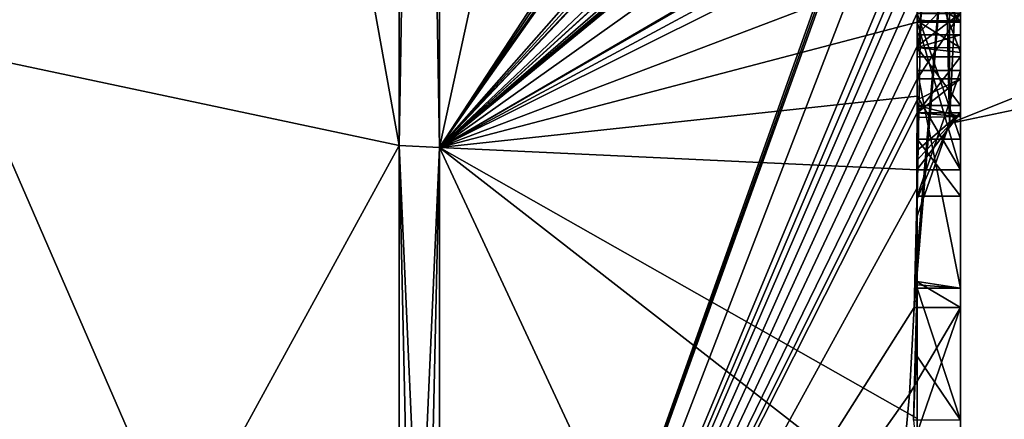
# Model space of a CAD drawing. Extents: x -23 to 470, y -1800 to 0.
# Tile 99 of 243: x 460.26 to 464.8, y -1791.04 to -1789.19. Entities that reach past the tile are written whole.
import ezdxf

# ---------------------------------------------------------------- set-up
doc = ezdxf.new("R2010")
doc.units = 0
doc.header["$LTSCALE"] = 61.050099
for name, color, linetype in [('608', 7, 'CONTINUOUS'), ('613', 7, 'CONTINUOUS'), ('614', 7, 'CONTINUOUS'), ('615', 7, 'CONTINUOUS'), ('616', 7, 'CONTINUOUS'), ('619', 7, 'CONTINUOUS'), ('620', 7, 'CONTINUOUS'), ('623', 7, 'CONTINUOUS'), ('627', 7, 'CONTINUOUS'), ('638', 7, 'CONTINUOUS'), ('647', 7, 'CONTINUOUS'), ('648', 7, 'CONTINUOUS'), ('649', 7, 'CONTINUOUS'), ('651', 7, 'CONTINUOUS'), ('684', 7, 'CONTINUOUS'), ('685', 7, 'CONTINUOUS'), ('734', 7, 'CONTINUOUS'), ('735', 7, 'CONTINUOUS'), ('736', 7, 'CONTINUOUS'), ('737', 7, 'CONTINUOUS'), ('761', 7, 'CONTINUOUS'), ('762', 7, 'CONTINUOUS'), ('763', 7, 'CONTINUOUS'), ('764', 7, 'CONTINUOUS'), ('765', 7, 'CONTINUOUS'), ('766', 7, 'CONTINUOUS'), ('767', 7, 'CONTINUOUS'), ('772', 7, 'CONTINUOUS'), ('773', 7, 'CONTINUOUS'), ('778', 7, 'CONTINUOUS')]:
    doc.layers.add(name, color=color, linetype=linetype)

msp = doc.modelspace()

# ---------------------------------------------------------------- linework, layer by layer
at = {"layer": '608', "linetype": 'CONTINUOUS'}
for points in [[(464.4, -1785.1824, -10.1674), (464.4, -1782.471, -14.7638), (464.4, -1790.0213, -1.6862), (464.4, -1785.1824, -10.1674)], [(464.4, -1782.471, 14.7638), (464.4, -1788.7004, 4.0741), (464.4, -1790.0213, 1.6862), (464.4, -1782.471, 14.7638)], [(464.4, -1785.3536, -9.871), (464.4, -1785.1824, -10.1674), (464.4, -1790.0213, -1.6862), (464.4, -1785.3536, -9.871)], [(464.4, -1785.8936, -8.9356), (464.4, -1785.3536, -9.871), (464.4, -1790.0213, -1.6862), (464.4, -1785.8936, -8.9356)], [(464.4, -1786.0881, -8.5986), (464.4, -1785.8936, -8.9356), (464.4, -1790.0213, -1.6862), (464.4, -1786.0881, -8.5986)], [(464.4, -1786.608, -7.6982), (464.4, -1786.0881, -8.5986), (464.4, -1790.0213, -1.6862), (464.4, -1786.608, -7.6982)], [(464.4, -1787.2894, -6.5179), (464.4, -1786.608, -7.6982), (464.4, -1790.0213, -1.6862), (464.4, -1787.2894, -6.5179)], [(464.4, -1787.5527, -6.67), (464.4, -1787.2894, -6.5179), (464.4, -1790.0213, -1.6862), (464.4, -1787.5527, -6.67)], [(464.4, -1787.2944, -7.1174), (464.4, -1787.5527, -6.67), (464.4, -1789.3659, -8.3134), (464.4, -1787.2944, -7.1174)], [(464.4, -1789.3659, -8.3134), (464.4, -1787.5527, -6.67), (464.4, -1790.0213, -1.6862), (464.4, -1789.3659, -8.3134)], [(464.4, -1790.2826, 6.7822), (464.4, -1787.9233, 5.4201), (464.4, -1789.9704, 7.5706), (464.4, -1790.2826, 6.7822)], [(464.4, -1789.9704, 7.5706), (464.4, -1787.9233, 5.4201), (464.4, -1789.3232, 7.2874), (464.4, -1789.9704, 7.5706)], [(464.4, -1789.3232, 7.2874), (464.4, -1787.9233, 5.4201), (464.4, -1788.8118, 6.8832), (464.4, -1789.3232, 7.2874)], [(464.4, -1788.7004, 4.0741), (464.4, -1788.9637, 4.2261), (464.4, -1790.0213, 1.6862), (464.4, -1788.7004, 4.0741)], [(464.4, -1789.197, -9.193), (464.4, -1788.946, -9.648), (464.4, -1788.9428, -9.0462), (464.4, -1789.197, -9.193)], [(464.4, -1789.745, 4.7312), (464.4, -1790.0083, 4.8832), (464.4, -1788.9637, 4.2261), (464.4, -1789.745, 4.7312)], [(464.4, -1788.9637, 4.2261), (464.4, -1790.0083, 4.8832), (464.4, -1790.0213, 1.6862), (464.4, -1788.9637, 4.2261)], [(464.4, -1789.1656, 5.7347), (464.4, -1789.745, 4.7312), (464.4, -1788.9637, 4.2261), (464.4, -1789.1656, 5.7347)], [(464.4, -1789.0302, 7.509), (464.4, -1789.0759, 8.8156), (464.4, -1789.1992, 8.602), (464.4, -1789.0302, 7.509)], [(464.4, -1789.2635, 7.8578), (464.4, -1789.0302, 7.509), (464.4, -1789.1992, 8.602), (464.4, -1789.2635, 7.8578)], [(464.4, -1789.323, 8.2323), (464.4, -1789.2635, 7.8578), (464.4, -1789.1992, 8.602), (464.4, -1789.323, 8.2323)], [(464.4, -1789.5904, 7.7501), (464.4, -1789.9704, 7.5706), (464.4, -1789.3232, 7.2874), (464.4, -1789.5904, 7.7501)], [(464.4, -1789.6242, -7.8659), (464.4, -1789.3659, -8.3134), (464.4, -1790.0213, -1.6862), (464.4, -1789.6242, -7.8659)], [(464.4, -1789.4289, 5.8867), (464.4, -1790.4027, 6.449), (464.4, -1790.0083, 4.8832), (464.4, -1789.4289, 5.8867)], [(464.4, -1789.6461, 8.0507), (464.4, -1789.9704, 7.5706), (464.4, -1789.5904, 7.7501), (464.4, -1789.6461, 8.0507)], [(464.4, -1789.6238, 8.3457), (464.4, -1789.9704, 7.5706), (464.4, -1789.6461, 8.0507), (464.4, -1789.6238, 8.3457)], [(464.4, -1789.7984, -7.9665), (464.4, -1789.6242, -7.8659), (464.4, -1790.0213, -1.6862), (464.4, -1789.7984, -7.9665)], [(464.4, -1791.0336, -4.2391), (464.4, -1789.7984, -7.9665), (464.4, -1790.4027, 6.449), (464.4, -1791.0336, -4.2391)], [(464.4, -1790.4027, 6.449), (464.4, -1789.7984, -7.9665), (464.4, -1790.1, -0.0124), (464.4, -1790.4027, 6.449)], [(464.4, -1790.1, -0.0124), (464.4, -1789.7984, -7.9665), (464.4, -1790.0213, -1.6862), (464.4, -1790.1, -0.0124)], [(464.4, -1790.0083, 4.8832), (464.4, -1790.4027, 6.449), (464.4, -1790.0213, 1.6862), (464.4, -1790.0083, 4.8832)], [(464.4, -1790.0213, 1.6862), (464.4, -1790.4027, 6.449), (464.4, -1790.1, -0.0124), (464.4, -1790.0213, 1.6862)], [(464.4, -1791.2014, 3.4001), (464.4, -1791.0336, -4.2391), (464.4, -1790.4027, 6.449), (464.4, -1791.2014, 3.4001)], [(464.4, -1791.5), (464.4, -1791.0336, -4.2391), (464.4, -1791.2014, 3.4001), (464.4, -1791.5)]]:
    msp.add_3dface(points, dxfattribs=at)
at = {"layer": '613', "linetype": 'CONTINUOUS'}
for points in [[(462.1949, -1789.7843, 12.921), (464.4, -1779.6608, 17.9321), (462.1949, -1778.793, 20.9066), (462.1949, -1789.7843, 12.921)], [(464.3341, -1786.5125, 13.8636), (464.4, -1779.6608, 17.9321), (462.1949, -1789.7843, 12.921), (464.3341, -1786.5125, 13.8636)], [(464.3429, -1786.5961, 13.7189), (464.3341, -1786.5125, 13.8636), (462.1949, -1789.7843, 12.921), (464.3429, -1786.5961, 13.7189)], [(464.3508, -1786.6805, 13.5727), (464.3429, -1786.5961, 13.7189), (462.1949, -1789.7843, 12.921), (464.3508, -1786.6805, 13.5727)], [(464.4, -1786.6649, 12.8527), (464.3508, -1786.6805, 13.5727), (462.1949, -1789.7843, 12.921), (464.4, -1786.6649, 12.8527)], [(464.3867, -1787.2981, 12.5029), (464.4, -1786.6649, 12.8527), (462.1949, -1789.7843, 12.921), (464.3867, -1787.2981, 12.5029)], [(464.3893, -1787.3819, 12.3577), (464.3867, -1787.2981, 12.5029), (462.1949, -1789.7843, 12.921), (464.3893, -1787.3819, 12.3577)], [(464.3915, -1787.4661, 12.212), (464.3893, -1787.3819, 12.3577), (462.1949, -1789.7843, 12.921), (464.3915, -1787.4661, 12.212)], [(464.4, -1787.4432, 11.9061), (464.3915, -1787.4661, 12.212), (462.1949, -1789.7843, 12.921), (464.4, -1787.4432, 11.9061)], [(464.3958, -1787.6968, 11.8124), (464.4, -1787.4432, 11.9061), (462.1949, -1789.7843, 12.921), (464.3958, -1787.6968, 11.8124)], [(464.3969, -1787.787, 11.656), (464.3958, -1787.6968, 11.8124), (462.1949, -1789.7843, 12.921), (464.3969, -1787.787, 11.656)], [(464.3978, -1787.8775, 11.4994), (464.3969, -1787.787, 11.656), (462.1949, -1789.7843, 12.921), (464.3978, -1787.8775, 11.4994)], [(464.4, -1788.2671, 10.7532), (464.4, -1787.8058, 11.4205), (462.1949, -1793.9825), (464.4, -1788.2671, 10.7532)], [(464.4, -1787.8058, 11.4205), (464.3995, -1787.8416, 11.46), (462.1949, -1793.9825), (464.4, -1787.8058, 11.4205)], [(464.3995, -1787.8416, 11.46), (464.3978, -1787.8775, 11.4994), (462.1949, -1793.9825), (464.3995, -1787.8416, 11.46)], [(462.1949, -1793.9825), (464.3978, -1787.8775, 11.4994), (462.1949, -1789.7843, 12.921), (462.1949, -1793.9825)], [(464.4, -1788.7017, 10.0683), (464.4, -1788.2671, 10.7532), (462.1949, -1793.9825), (464.4, -1788.7017, 10.0683)], [(464.4, -1788.7949, 9.9103), (464.4, -1788.7017, 10.0683), (462.1949, -1793.9825), (464.4, -1788.7949, 9.9103)], [(464.4, -1788.8863, 9.752), (464.4, -1788.7949, 9.9103), (462.1949, -1793.9825), (464.4, -1788.8863, 9.752)], [(464.4, -1789.024, 9.5097), (464.4, -1788.8863, 9.752), (462.1949, -1793.9825), (464.4, -1789.024, 9.5097)], [(464.4, -1789.1649, 9.2696), (464.4, -1789.024, 9.5097), (462.1949, -1793.9825), (464.4, -1789.1649, 9.2696)], [(464.3999, -1789.3164, 9.0071), (464.4, -1789.1649, 9.2696), (462.1949, -1793.9825), (464.3999, -1789.3164, 9.0071)], [(464.3998, -1789.4678, 8.7448), (464.3999, -1789.3164, 9.0071), (462.1949, -1793.9825), (464.3998, -1789.4678, 8.7448)], [(464.3998, -1789.5639, 8.5462), (464.3998, -1789.4678, 8.7448), (462.1949, -1793.9825), (464.3998, -1789.5639, 8.5462)], [(464.4, -1789.6238, 8.3457), (464.3998, -1789.5639, 8.5462), (462.1949, -1793.9825), (464.4, -1789.6238, 8.3457)], [(464.4, -1789.9704, 7.5706), (464.4, -1789.6238, 8.3457), (462.1949, -1793.9825), (464.4, -1789.9704, 7.5706)], [(464.3852, -1790.5214, 6.9201), (464.4, -1789.9704, 7.5706), (462.1949, -1793.9825), (464.3852, -1790.5214, 6.9201)], [(464.3963, -1790.4022, 6.8513), (464.4, -1789.9704, 7.5706), (464.3852, -1790.5214, 6.9201), (464.3963, -1790.4022, 6.8513)], [(464.4, -1790.2826, 6.7822), (464.4, -1789.9704, 7.5706), (464.3963, -1790.4022, 6.8513), (464.4, -1790.2826, 6.7822)], [(464.4, -1791.2014, 3.4001), (464.4, -1790.4027, 6.449), (464.3825, -1791.0415, 5.411), (464.4, -1791.2014, 3.4001)], [(464.3825, -1791.0415, 5.411), (464.4, -1790.4027, 6.449), (464.3951, -1790.7404, 5.9326), (464.3825, -1791.0415, 5.411)], [(464.3951, -1790.7404, 5.9326), (464.4, -1790.4027, 6.449), (464.3999, -1790.4176, 6.4575), (464.3951, -1790.7404, 5.9326)], [(464.3998, -1790.4324, 6.4661), (464.3951, -1790.7404, 5.9326), (464.3999, -1790.4176, 6.4575), (464.3998, -1790.4324, 6.4661)], [(464.3645, -1790.9212, 6.2275), (464.3852, -1790.5214, 6.9201), (462.1949, -1793.9825), (464.3645, -1790.9212, 6.2275)], [(464.3293, -1791.3048, 5.563), (464.3645, -1790.9212, 6.2275), (462.1949, -1793.9825), (464.3293, -1791.3048, 5.563)]]:
    msp.add_3dface(points, dxfattribs=at)
at = {"layer": '614', "linetype": 'CONTINUOUS'}
for points in [[(462.1949, -1789.7843, -12.921), (462.1949, -1778.793, -20.9066), (464.3969, -1787.7805, -11.6674), (462.1949, -1789.7843, -12.921)], [(464.3978, -1787.8771, -11.5), (462.1949, -1789.7843, -12.921), (464.3969, -1787.7805, -11.6674), (464.3978, -1787.8771, -11.5)], [(464.3985, -1787.974, -11.3323), (462.1949, -1789.7843, -12.921), (464.3978, -1787.8771, -11.5), (464.3985, -1787.974, -11.3323)], [(464.4, -1787.9214, -11.2588), (464.4, -1788.2162, -10.8298), (462.1949, -1789.7843, -12.921), (464.4, -1787.9214, -11.2588)], [(464.4, -1787.9214, -11.2588), (462.1949, -1789.7843, -12.921), (464.3996, -1787.9477, -11.2955), (464.4, -1787.9214, -11.2588)], [(464.3996, -1787.9477, -11.2955), (462.1949, -1789.7843, -12.921), (464.3985, -1787.974, -11.3323), (464.3996, -1787.9477, -11.2955)], [(464.4, -1788.2162, -10.8298), (464.4, -1788.4993, -10.3934), (462.1949, -1789.7843, -12.921), (464.4, -1788.2162, -10.8298)], [(464.4, -1788.5119, -10.4006), (462.1949, -1789.7843, -12.921), (464.4, -1788.4993, -10.3934), (464.4, -1788.5119, -10.4006)], [(464.4, -1788.599, -10.2496), (462.1949, -1789.7843, -12.921), (464.4, -1788.5119, -10.4006), (464.4, -1788.599, -10.2496)], [(464.4, -1788.6844, -10.0976), (462.1949, -1789.7843, -12.921), (464.4, -1788.599, -10.2496), (464.4, -1788.6844, -10.0976)], [(464.4, -1788.6844, -10.0976), (464.4, -1788.946, -9.648), (462.1949, -1789.7843, -12.921), (464.4, -1788.6844, -10.0976)], [(462.1949, -1789.7843, -12.921), (464.4, -1788.946, -9.648), (464.4, -1789.2061, -9.1982), (462.1949, -1789.7843, -12.921)], [(464.4, -1789.2061, -9.1982), (464.4, -1788.946, -9.648), (464.4, -1789.197, -9.193), (464.4, -1789.2061, -9.1982)], [(464.3996, -1789.5472, -8.6073), (462.1949, -1789.7843, -12.921), (464.4, -1789.2061, -9.1982), (464.3996, -1789.5472, -8.6073)], [(464.3979, -1789.8875, -8.0179), (462.1949, -1789.7843, -12.921), (464.3996, -1789.5472, -8.6073), (464.3979, -1789.8875, -8.0179)], [(464.4, -1791.0336, -4.2391), (464.4, -1791.5), (462.1949, -1789.7843, -12.921), (464.4, -1791.0336, -4.2391)], [(464.4, -1791.0336, -4.2391), (462.1949, -1789.7843, -12.921), (464.3979, -1789.8875, -8.0179), (464.4, -1791.0336, -4.2391)], [(464.4, -1791.5), (463.7691, -1793.1602), (462.1949, -1789.7843, -12.921), (464.4, -1791.5)], [(463.7691, -1793.1602), (462.1949, -1793.9825), (462.1949, -1789.7843, -12.921), (463.7691, -1793.1602)], [(464.4, -1789.7984, -7.9665), (464.4, -1791.0336, -4.2391), (464.3979, -1789.8875, -8.0179), (464.4, -1789.7984, -7.9665)], [(464.3995, -1789.843, -7.9922), (464.4, -1789.7984, -7.9665), (464.3979, -1789.8875, -8.0179), (464.3995, -1789.843, -7.9922)]]:
    msp.add_3dface(points, dxfattribs=at)
at = {"layer": '615', "linetype": 'CONTINUOUS'}
for points in [[(460, -1789.3483, -12.6046), (460, -1778.6274, -20.3941), (462.0094, -1789.7739, -12.9135), (460, -1789.3483, -12.6046)], [(462.0094, -1789.7739, -12.9135), (460, -1778.6274, -20.3941), (462.0094, -1778.789, -20.8945), (462.0094, -1789.7739, -12.9135)], [(460, -1793.444), (460, -1789.3483, -12.6046), (462.0094, -1793.9698, 0), (460, -1793.444)], [(462.0094, -1793.9698, 0), (460, -1789.3483, -12.6046), (462.0094, -1789.7739, -12.9135), (462.0094, -1793.9698, 0)]]:
    msp.add_3dface(points, dxfattribs=at)
at = {"layer": '616', "linetype": 'CONTINUOUS'}
for points in [[(460, -1778.6274, 20.3941), (460, -1789.3483, 12.6046), (462.0094, -1778.789, 20.8945), (460, -1778.6274, 20.3941)], [(462.0094, -1778.789, 20.8945), (460, -1789.3483, 12.6046), (462.0094, -1789.7739, 12.9135), (462.0094, -1778.789, 20.8945)], [(460, -1789.3483, 12.6046), (460, -1793.444), (462.0094, -1789.7739, 12.9135), (460, -1789.3483, 12.6046)], [(460, -1793.444), (462.0094, -1793.9698, 0), (462.0094, -1789.7739, 12.9135), (460, -1793.444)]]:
    msp.add_3dface(points, dxfattribs=at)
at = {"layer": '619', "linetype": 'CONTINUOUS'}
for points in [[(462.1949, -1778.793, 20.9066), (462.0094, -1778.789, 20.8945), (462.0094, -1789.7739, 12.9135), (462.1949, -1778.793, 20.9066)], [(462.1949, -1789.7843, 12.921), (462.1949, -1778.793, 20.9066), (462.0094, -1789.7739, 12.9135), (462.1949, -1789.7843, 12.921)], [(462.0094, -1793.9698, 0), (462.1949, -1789.7843, 12.921), (462.0094, -1789.7739, 12.9135), (462.0094, -1793.9698, 0)], [(462.1949, -1789.7843, 12.921), (462.0094, -1793.9698, 0), (462.1016, -1793.9849, 0), (462.1949, -1789.7843, 12.921)], [(462.1949, -1793.9825), (462.1949, -1789.7843, 12.921), (462.1016, -1793.9849, 0), (462.1949, -1793.9825)]]:
    msp.add_3dface(points, dxfattribs=at)
at = {"layer": '620', "linetype": 'CONTINUOUS'}
for points in [[(462.1949, -1778.793, -20.9066), (462.1949, -1789.7843, -12.921), (462.0094, -1778.789, -20.8945), (462.1949, -1778.793, -20.9066)], [(462.1949, -1789.7843, -12.921), (462.0094, -1789.7739, -12.9135), (462.0094, -1778.789, -20.8945), (462.1949, -1789.7843, -12.921)], [(462.1949, -1789.7843, -12.921), (462.1949, -1793.9825), (462.0094, -1789.7739, -12.9135), (462.1949, -1789.7843, -12.921)], [(462.0094, -1789.7739, -12.9135), (462.1949, -1793.9825), (462.1016, -1793.9849, 0), (462.0094, -1789.7739, -12.9135)], [(462.0094, -1793.9698, 0), (462.0094, -1789.7739, -12.9135), (462.1016, -1793.9849, 0), (462.0094, -1793.9698, 0)]]:
    msp.add_3dface(points, dxfattribs=at)
at = {"layer": '623', "linetype": 'CONTINUOUS'}
for points in [[(464.6, -1787.2944, -7.1174), (464.6, -1789.3659, -8.3134), (464.6, -1789.1915, -8.6153), (464.6, -1787.2944, -7.1174)], [(464.6, -1789.2061, -9.1982), (464.6, -1788.9428, -9.0462), (464.6, -1789.1915, -8.6153), (464.6, -1789.2061, -9.1982)], [(464.6, -1789.3659, -8.3134), (464.6, -1789.2061, -9.1982), (464.6, -1789.1915, -8.6153), (464.6, -1789.3659, -8.3134)], [(464.6, -1789.8875, -8.0179), (464.6, -1789.2061, -9.1982), (464.6, -1789.6242, -7.8659), (464.6, -1789.8875, -8.0179)], [(464.6, -1789.6242, -7.8659), (464.6, -1789.2061, -9.1982), (464.6, -1789.3659, -8.3134), (464.6, -1789.6242, -7.8659)]]:
    msp.add_3dface(points, dxfattribs=at)
at = {"layer": '627', "linetype": 'CONTINUOUS'}
for points in [[(464.4, -1789.197, -9.193), (464.4, -1788.9428, -9.0462), (464.6, -1789.2061, -9.1982), (464.4, -1789.197, -9.193)], [(464.4, -1788.9428, -9.0462), (464.6, -1788.9428, -9.0462), (464.6, -1789.2061, -9.1982), (464.4, -1788.9428, -9.0462)], [(464.4, -1789.2061, -9.1982), (464.4, -1789.197, -9.193), (464.6, -1789.2061, -9.1982), (464.4, -1789.2061, -9.1982)]]:
    msp.add_3dface(points, dxfattribs=at)
at = {"layer": '638', "linetype": 'CONTINUOUS'}
for points in [[(464.6, -1788.1869, 6.6399), (464.6, -1787.6825, 6.6419), (464.6, -1789.346, 7.3126), (464.6, -1788.1869, 6.6399)], [(464.6, -1789.346, 7.3126), (464.6, -1787.6825, 6.6419), (464.6, -1789.5904, 7.7501), (464.6, -1789.346, 7.3126)], [(464.6, -1789.5904, 7.7501), (464.6, -1787.6825, 6.6419), (464.6, -1788.6269, 7.2036), (464.6, -1789.5904, 7.7501)], [(464.6, -1787.9233, 5.4201), (464.6, -1790.5214, 6.9201), (464.6, -1790.4324, 6.4661), (464.6, -1787.9233, 5.4201)], [(464.6, -1789.1656, 5.7347), (464.6, -1787.9233, 5.4201), (464.6, -1789.4289, 5.8867), (464.6, -1789.1656, 5.7347)], [(464.6, -1789.4289, 5.8867), (464.6, -1787.9233, 5.4201), (464.6, -1790.4324, 6.4661), (464.6, -1789.4289, 5.8867)], [(464.6, -1788.8118, 6.8832), (464.6, -1788.1869, 6.6399), (464.6, -1789.346, 7.3126), (464.6, -1788.8118, 6.8832)], [(464.6, -1789.0535, 7.5329), (464.6, -1789.5904, 7.7501), (464.6, -1788.6269, 7.2036), (464.6, -1789.0535, 7.5329)], [(464.6, -1789.2635, 7.8578), (464.6, -1789.5904, 7.7501), (464.6, -1789.0535, 7.5329), (464.6, -1789.2635, 7.8578)], [(464.6, -1789.1649, 9.2696), (464.6, -1789.4678, 8.7448), (464.6, -1789.0759, 8.8156), (464.6, -1789.1649, 9.2696)], [(464.6, -1789.0759, 8.8156), (464.6, -1789.4678, 8.7448), (464.6, -1789.1992, 8.602), (464.6, -1789.0759, 8.8156)], [(464.6, -1789.745, 4.7312), (464.6, -1789.1656, 5.7347), (464.6, -1790.0083, 4.8832), (464.6, -1789.745, 4.7312)], [(464.6, -1790.0083, 4.8832), (464.6, -1789.1656, 5.7347), (464.6, -1789.4289, 5.8867), (464.6, -1790.0083, 4.8832)], [(464.6, -1789.1992, 8.602), (464.6, -1789.4678, 8.7448), (464.6, -1789.324, 8.2239), (464.6, -1789.1992, 8.602)], [(464.6, -1789.6412, 8.2432), (464.6, -1789.5904, 7.7501), (464.6, -1789.2635, 7.8578), (464.6, -1789.6412, 8.2432)], [(464.6, -1789.324, 8.2239), (464.6, -1789.6412, 8.2432), (464.6, -1789.2635, 7.8578), (464.6, -1789.324, 8.2239)], [(464.6, -1789.4678, 8.7448), (464.6, -1789.6412, 8.2432), (464.6, -1789.324, 8.2239), (464.6, -1789.4678, 8.7448)], [(464.6, -1791.3048, 5.563), (464.6, -1791.0415, 5.411), (464.6, -1790.4324, 6.4661), (464.6, -1791.3048, 5.563)], [(464.6, -1790.5214, 6.9201), (464.6, -1791.3048, 5.563), (464.6, -1790.4324, 6.4661), (464.6, -1790.5214, 6.9201)]]:
    msp.add_3dface(points, dxfattribs=at)
at = {"layer": '647', "linetype": 'CONTINUOUS'}
for points in [[(464.4, -1789.3232, 7.2874), (464.4, -1788.8118, 6.8832), (464.6, -1789.346, 7.3126), (464.4, -1789.3232, 7.2874)], [(464.4, -1788.8118, 6.8832), (464.6, -1788.8118, 6.8832), (464.6, -1789.346, 7.3126), (464.4, -1788.8118, 6.8832)], [(464.4, -1789.5904, 7.7501), (464.4, -1789.3232, 7.2874), (464.6, -1789.5904, 7.7501), (464.4, -1789.5904, 7.7501)], [(464.4, -1789.3232, 7.2874), (464.6, -1789.346, 7.3126), (464.6, -1789.5904, 7.7501), (464.4, -1789.3232, 7.2874)]]:
    msp.add_3dface(points, dxfattribs=at)
at = {"layer": '648', "linetype": 'CONTINUOUS'}
for points in [[(464.3998, -1789.5639, 8.5462), (464.4, -1789.6238, 8.3457), (464.6, -1789.4678, 8.7448), (464.3998, -1789.5639, 8.5462)], [(464.3998, -1789.4678, 8.7448), (464.3998, -1789.5639, 8.5462), (464.6, -1789.4678, 8.7448), (464.3998, -1789.4678, 8.7448)], [(464.4, -1789.6238, 8.3457), (464.6, -1789.6412, 8.2432), (464.6, -1789.4678, 8.7448), (464.4, -1789.6238, 8.3457)], [(464.4, -1789.6461, 8.0507), (464.4, -1789.5904, 7.7501), (464.6, -1789.6412, 8.2432), (464.4, -1789.6461, 8.0507)], [(464.4, -1789.5904, 7.7501), (464.6, -1789.5904, 7.7501), (464.6, -1789.6412, 8.2432), (464.4, -1789.5904, 7.7501)], [(464.4, -1789.6238, 8.3457), (464.4, -1789.6461, 8.0507), (464.6, -1789.6412, 8.2432), (464.4, -1789.6238, 8.3457)]]:
    msp.add_3dface(points, dxfattribs=at)
at = {"layer": '649', "linetype": 'CONTINUOUS'}
for points in [[(464.3999, -1789.3164, 9.0071), (464.3998, -1789.4678, 8.7448), (464.6, -1789.1649, 9.2696), (464.3999, -1789.3164, 9.0071)], [(464.6, -1789.1649, 9.2696), (464.3998, -1789.4678, 8.7448), (464.6, -1789.4678, 8.7448), (464.6, -1789.1649, 9.2696)], [(464.4, -1789.1649, 9.2696), (464.3999, -1789.3164, 9.0071), (464.6, -1789.1649, 9.2696), (464.4, -1789.1649, 9.2696)]]:
    msp.add_3dface(points, dxfattribs=at)
at = {"layer": '651', "linetype": 'CONTINUOUS'}
for points in [[(464.3951, -1790.7404, 5.9326), (464.3998, -1790.4324, 6.4661), (464.6, -1791.0415, 5.411), (464.3951, -1790.7404, 5.9326)], [(464.6, -1791.0415, 5.411), (464.3998, -1790.4324, 6.4661), (464.6, -1790.4324, 6.4661), (464.6, -1791.0415, 5.411)], [(464.3825, -1791.0415, 5.411), (464.3951, -1790.7404, 5.9326), (464.6, -1791.0415, 5.411), (464.3825, -1791.0415, 5.411)]]:
    msp.add_3dface(points, dxfattribs=at)
at = {"layer": '684', "linetype": 'CONTINUOUS'}
for points in [[(464.9, -1789.5332, 1.5315), (464.9, -1782.093, 14.4185), (464.549, -1782.2017, 14.518), (464.9, -1789.5332, 1.5315)], [(464.4, -1782.471, 14.7638), (464.549, -1789.6738, 1.5759), (464.549, -1782.2017, 14.518), (464.4, -1782.471, 14.7638)], [(464.549, -1789.6738, 1.5759), (464.9, -1789.5332, 1.5315), (464.549, -1782.2017, 14.518), (464.549, -1789.6738, 1.5759)], [(464.4, -1782.471, 14.7638), (464.4, -1790.0213, 1.6862), (464.549, -1789.6738, 1.5759), (464.4, -1782.471, 14.7638)]]:
    msp.add_3dface(points, dxfattribs=at)
at = {"layer": '685', "linetype": 'CONTINUOUS'}
for points in [[(464.9, -1782.093, -14.4185), (464.9, -1789.5332, -1.5315), (464.549, -1789.6738, -1.5759), (464.9, -1782.093, -14.4185)], [(464.549, -1782.2017, -14.518), (464.9, -1782.093, -14.4185), (464.549, -1789.6738, -1.5759), (464.549, -1782.2017, -14.518)], [(464.4, -1790.0213, -1.6862), (464.4, -1782.471, -14.7638), (464.549, -1782.2017, -14.518), (464.4, -1790.0213, -1.6862)], [(464.4, -1790.0213, -1.6862), (464.549, -1782.2017, -14.518), (464.549, -1789.6738, -1.5759), (464.4, -1790.0213, -1.6862)]]:
    msp.add_3dface(points, dxfattribs=at)
at = {"layer": '734', "linetype": 'CONTINUOUS'}
for points in [[(464.4, -1787.2944, -7.1174), (464.4, -1789.3659, -8.3134), (464.6, -1787.2944, -7.1174), (464.4, -1787.2944, -7.1174)], [(464.4, -1789.3659, -8.3134), (464.6, -1789.3659, -8.3134), (464.6, -1787.2944, -7.1174), (464.4, -1789.3659, -8.3134)]]:
    msp.add_3dface(points, dxfattribs=at)
at = {"layer": '735', "linetype": 'CONTINUOUS'}
for points in [[(464.4, -1789.3659, -8.3134), (464.4, -1789.6242, -7.8659), (464.6, -1789.3659, -8.3134), (464.4, -1789.3659, -8.3134)], [(464.4, -1789.6242, -7.8659), (464.6, -1789.6242, -7.8659), (464.6, -1789.3659, -8.3134), (464.4, -1789.6242, -7.8659)]]:
    msp.add_3dface(points, dxfattribs=at)
at = {"layer": '736', "linetype": 'CONTINUOUS'}
for points in [[(464.3995, -1789.843, -7.9922), (464.3979, -1789.8875, -8.0179), (464.6, -1789.6242, -7.8659), (464.3995, -1789.843, -7.9922)], [(464.3979, -1789.8875, -8.0179), (464.6, -1789.8875, -8.0179), (464.6, -1789.6242, -7.8659), (464.3979, -1789.8875, -8.0179)], [(464.4, -1789.7984, -7.9665), (464.3995, -1789.843, -7.9922), (464.6, -1789.6242, -7.8659), (464.4, -1789.7984, -7.9665)], [(464.4, -1789.6242, -7.8659), (464.4, -1789.7984, -7.9665), (464.6, -1789.6242, -7.8659), (464.4, -1789.6242, -7.8659)]]:
    msp.add_3dface(points, dxfattribs=at)
at = {"layer": '737', "linetype": 'CONTINUOUS'}
for points in [[(464.3996, -1789.5472, -8.6073), (464.4, -1789.2061, -9.1982), (464.6, -1789.8875, -8.0179), (464.3996, -1789.5472, -8.6073)], [(464.4, -1789.2061, -9.1982), (464.6, -1789.2061, -9.1982), (464.6, -1789.8875, -8.0179), (464.4, -1789.2061, -9.1982)], [(464.3979, -1789.8875, -8.0179), (464.3996, -1789.5472, -8.6073), (464.6, -1789.8875, -8.0179), (464.3979, -1789.8875, -8.0179)]]:
    msp.add_3dface(points, dxfattribs=at)
at = {"layer": '761', "linetype": 'CONTINUOUS'}
for points in [[(464.4, -1789.0302, 7.509), (464.4, -1789.2635, 7.8578), (464.6, -1789.0535, 7.5329), (464.4, -1789.0302, 7.509)], [(464.4, -1789.2635, 7.8578), (464.6, -1789.2635, 7.8578), (464.6, -1789.0535, 7.5329), (464.4, -1789.2635, 7.8578)]]:
    msp.add_3dface(points, dxfattribs=at)
at = {"layer": '762', "linetype": 'CONTINUOUS'}
for points in [[(464.4, -1789.323, 8.2323), (464.4, -1789.1992, 8.602), (464.6, -1789.324, 8.2239), (464.4, -1789.323, 8.2323)], [(464.4, -1789.1992, 8.602), (464.6, -1789.1992, 8.602), (464.6, -1789.324, 8.2239), (464.4, -1789.1992, 8.602)], [(464.4, -1789.2635, 7.8578), (464.4, -1789.323, 8.2323), (464.6, -1789.2635, 7.8578), (464.4, -1789.2635, 7.8578)], [(464.4, -1789.323, 8.2323), (464.6, -1789.324, 8.2239), (464.6, -1789.2635, 7.8578), (464.4, -1789.323, 8.2323)]]:
    msp.add_3dface(points, dxfattribs=at)
at = {"layer": '763', "linetype": 'CONTINUOUS'}
for points in [[(464.4, -1789.1992, 8.602), (464.4, -1789.0759, 8.8156), (464.6, -1789.1992, 8.602), (464.4, -1789.1992, 8.602)], [(464.4, -1789.0759, 8.8156), (464.6, -1789.0759, 8.8156), (464.6, -1789.1992, 8.602), (464.4, -1789.0759, 8.8156)]]:
    msp.add_3dface(points, dxfattribs=at)
at = {"layer": '764', "linetype": 'CONTINUOUS'}
for points in [[(464.4, -1790.4027, 6.449), (464.4, -1789.4289, 5.8867), (464.6, -1790.4324, 6.4661), (464.4, -1790.4027, 6.449)], [(464.4, -1789.4289, 5.8867), (464.6, -1789.4289, 5.8867), (464.6, -1790.4324, 6.4661), (464.4, -1789.4289, 5.8867)], [(464.3998, -1790.4324, 6.4661), (464.3999, -1790.4176, 6.4575), (464.6, -1790.4324, 6.4661), (464.3998, -1790.4324, 6.4661)], [(464.3999, -1790.4176, 6.4575), (464.4, -1790.4027, 6.449), (464.6, -1790.4324, 6.4661), (464.3999, -1790.4176, 6.4575)]]:
    msp.add_3dface(points, dxfattribs=at)
at = {"layer": '765', "linetype": 'CONTINUOUS'}
for points in [[(464.4, -1789.4289, 5.8867), (464.4, -1790.0083, 4.8832), (464.6, -1789.4289, 5.8867), (464.4, -1789.4289, 5.8867)], [(464.4, -1790.0083, 4.8832), (464.6, -1790.0083, 4.8832), (464.6, -1789.4289, 5.8867), (464.4, -1790.0083, 4.8832)]]:
    msp.add_3dface(points, dxfattribs=at)
at = {"layer": '766', "linetype": 'CONTINUOUS'}
for points in [[(464.4, -1790.0083, 4.8832), (464.4, -1789.745, 4.7312), (464.6, -1790.0083, 4.8832), (464.4, -1790.0083, 4.8832)], [(464.4, -1789.745, 4.7312), (464.6, -1789.745, 4.7312), (464.6, -1790.0083, 4.8832), (464.4, -1789.745, 4.7312)]]:
    msp.add_3dface(points, dxfattribs=at)
at = {"layer": '767', "linetype": 'CONTINUOUS'}
for points in [[(464.4, -1789.745, 4.7312), (464.4, -1789.1656, 5.7347), (464.6, -1789.745, 4.7312), (464.4, -1789.745, 4.7312)], [(464.4, -1789.1656, 5.7347), (464.6, -1789.1656, 5.7347), (464.6, -1789.745, 4.7312), (464.4, -1789.1656, 5.7347)]]:
    msp.add_3dface(points, dxfattribs=at)
at = {"layer": '772', "linetype": 'CONTINUOUS'}
for points in [[(464.4, -1790.2826, 6.7822), (464.3963, -1790.4022, 6.8513), (464.6, -1787.9233, 5.4201), (464.4, -1790.2826, 6.7822)], [(464.3963, -1790.4022, 6.8513), (464.6, -1790.5214, 6.9201), (464.6, -1787.9233, 5.4201), (464.3963, -1790.4022, 6.8513)], [(464.4, -1787.9233, 5.4201), (464.4, -1790.2826, 6.7822), (464.6, -1787.9233, 5.4201), (464.4, -1787.9233, 5.4201)], [(464.3963, -1790.4022, 6.8513), (464.3852, -1790.5214, 6.9201), (464.6, -1790.5214, 6.9201), (464.3963, -1790.4022, 6.8513)]]:
    msp.add_3dface(points, dxfattribs=at)
at = {"layer": '773', "linetype": 'CONTINUOUS'}
for points in [[(464.3645, -1790.9212, 6.2275), (464.3293, -1791.3048, 5.563), (464.6, -1790.5214, 6.9201), (464.3645, -1790.9212, 6.2275)], [(464.3293, -1791.3048, 5.563), (464.6, -1791.3048, 5.563), (464.6, -1790.5214, 6.9201), (464.3293, -1791.3048, 5.563)], [(464.3852, -1790.5214, 6.9201), (464.3645, -1790.9212, 6.2275), (464.6, -1790.5214, 6.9201), (464.3852, -1790.5214, 6.9201)]]:
    msp.add_3dface(points, dxfattribs=at)
at = {"layer": '778', "linetype": 'CONTINUOUS'}
for points in [[(464.9, -1789.6, -0.0102), (464.9, -1789.5332, 1.5315), (464.549, -1789.6738, 1.5759), (464.9, -1789.6, -0.0102)], [(464.9, -1789.5332, -1.5315), (464.9, -1789.6, -0.0102), (464.549, -1789.6738, 1.5759), (464.9, -1789.5332, -1.5315)], [(464.549, -1789.6738, -1.5759), (464.9, -1789.5332, -1.5315), (464.549, -1789.6738, 1.5759), (464.549, -1789.6738, -1.5759)], [(464.4, -1790.0213, 1.6862), (464.4, -1790.1, -0.0124), (464.549, -1789.6738, -1.5759), (464.4, -1790.0213, 1.6862)], [(464.4, -1790.0213, 1.6862), (464.549, -1789.6738, -1.5759), (464.549, -1789.6738, 1.5759), (464.4, -1790.0213, 1.6862)], [(464.4, -1790.1, -0.0124), (464.4, -1790.0213, -1.6862), (464.549, -1789.6738, -1.5759), (464.4, -1790.1, -0.0124)]]:
    msp.add_3dface(points, dxfattribs=at)

doc.saveas('drawing.dxf')
